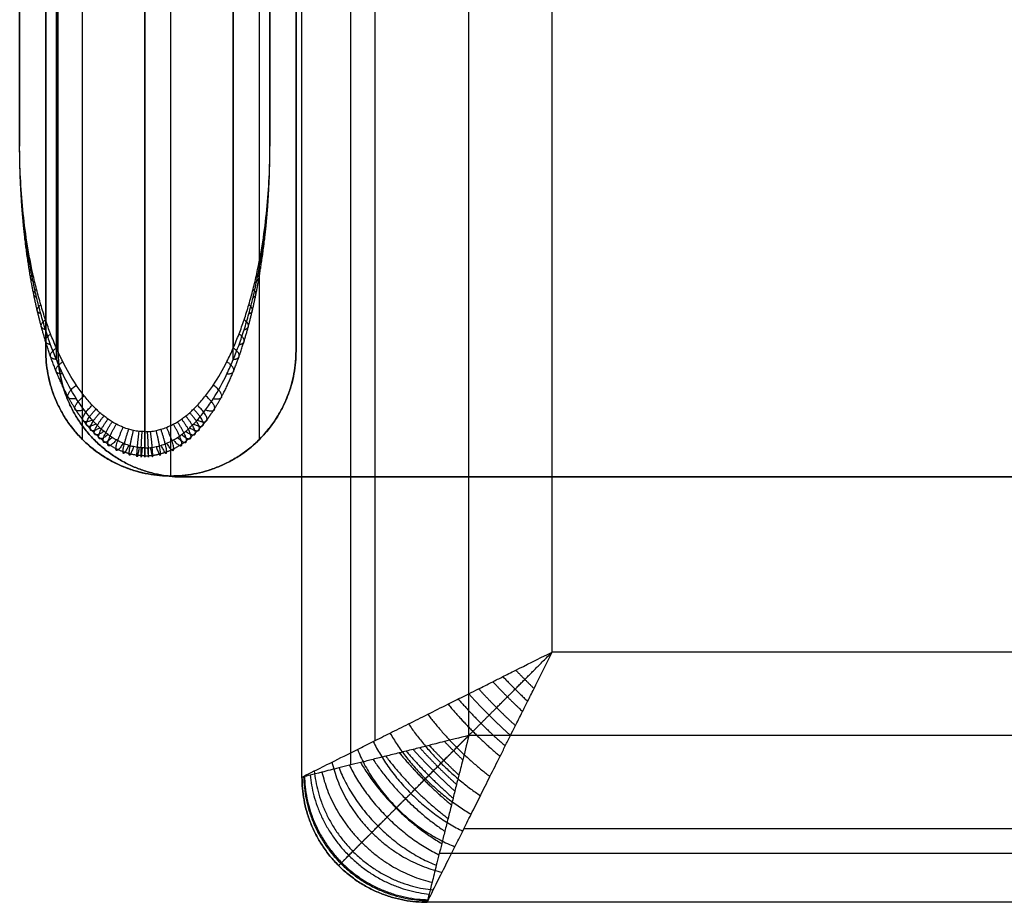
# Model space of a CAD drawing. Header units: millimetres. Extents: x -1267 to 621, y -1022 to -212.
# Tile 1 of 22: x -1267 to -1149, y -1022 to -916. Entities that reach past the tile are written whole.
import ezdxf

# ---------------------------------------------------------------- set-up
doc = ezdxf.new("R2010")
doc.units = ezdxf.units.MM
doc.layers.add('Calque 08$Calque 09', color=1, linetype='Continuous', true_color=0xff000e)

msp = doc.modelspace()

# ---------------------------------------------------------------- linework, layer by layer
at = {"layer": 'Calque 08$Calque 09'}
for p, q in [((-1213, -1002.1, 63.69), (-1213, -232.1, 63.69)), ((-1203, -992.1, 423.69), (-1203, -242.1, 423.69)), ((-1266.84, -731.55, 510.36), (-1266.84, -931.45, 510.36)), ((-1236.84, -731.55, 510.36), (-1236.84, -931.45, 510.36)), ((-1263.71, -956.01, 15.36), (-1263.71, -956.01, 492.03)), ((-1233.71, -956.01, 15.36), (-1233.71, -956.01, 492.03)), ((557, -992.1, 423.69), (-1203, -992.1, 423.69)), ((567, -1002.1, 63.69), (-1213, -1002.1, 63.69))]:
    msp.add_line(p, q, dxfattribs=at)
for points in [[(-1233, -1007.1, 83.69), (-1233, -617.1, 83.69), (-1233, -227.1, 83.69)], [(-1233, -1007.1, 393.69), (-1233, -617.1, 393.69), (-1233, -227.1, 393.69)], [(-1233, -1007.1, 243.69), (-1233, -617.1, 243.69), (-1233, -227.1, 243.69)], [(-1227.15, -1005.64, 69.54), (-1227.15, -617.1, 69.54), (-1227.15, -228.57, 69.54)], [(-1224.22, -1002.71, 414.9), (-1224.22, -617.1, 414.9), (-1224.22, -231.5, 414.9)], [(-1262.44, -731.55, 499.76), (-1262.44, -843.61, 499.76), (-1262.44, -955.66, 499.76)], [(-1251.84, -731.55, 495.36), (-1251.84, -848.62, 495.36), (-1251.84, -965.69, 495.36)], [(-1241.23, -731.55, 499.76), (-1241.23, -843.61, 499.76), (-1241.23, -955.66, 499.76)], [(-1266.84, -931.45, 510.36), (-1266.84, -869.07, 560.36), (-1266.84, -806.7, 610.36)], [(-1236.84, -931.45, 510.36), (-1236.84, -869.07, 560.36), (-1236.84, -806.7, 610.36)], [(-1262.44, -957.03, 503.53), (-1262.44, -883.77, 562.25), (-1262.44, -810.51, 620.97)], [(-1241.23, -957.03, 503.53), (-1241.23, -883.77, 562.25), (-1241.23, -810.51, 620.97)], [(-1251.84, -967.63, 500.68), (-1251.84, -889.86, 563.02), (-1251.84, -812.09, 625.36)], [(-1248.71, -971.01, 499.17), (-1248.71, -893.45, 562.17), (-1248.71, -815.9, 625.16)], [(-1259.31, -966.61, 497.08), (-1259.31, -892.74, 557.09), (-1259.31, -818.86, 617.1)], [(-1238.1, -966.61, 497.08), (-1238.1, -892.74, 557.09), (-1238.1, -818.86, 617.1)], [(-1263.71, -956.01, 492.03), (-1263.71, -891.01, 544.83), (-1263.71, -826.01, 597.63)], [(-1263.71, -826.01, 15.36), (-1263.71, -891.01, 15.36), (-1263.71, -956.01, 15.36)], [(-1263.71, -956.01, 199.25), (-1263.71, -891.01, 199.25), (-1263.71, -826.01, 199.25)], [(-1233.71, -956.01, 492.03), (-1233.71, -891.01, 544.83), (-1233.71, -826.01, 597.63)], [(-1233.71, -826.01, 15.36), (-1233.71, -891.01, 15.36), (-1233.71, -956.01, 15.36)], [(-1233.71, -956.01, 199.25), (-1233.71, -891.01, 199.25), (-1233.71, -826.01, 199.25)], [(-1262.23, -956.12, 63.69), (-1262.23, -891.36, 63.69), (-1262.23, -826.61, 63.69)], [(-1262.23, -956.12, 13.69), (-1262.23, -891.36, 13.69), (-1262.23, -826.61, 13.69)], [(-1262.23, -956.12, 38.69), (-1262.23, -891.36, 38.69), (-1262.23, -826.61, 38.69)], [(-1262.23, -956.12, 63.69), (-1262.23, -956.12, 38.69), (-1262.23, -956.12, 13.69)], [(-1259.31, -966.61, 15.36), (-1259.31, -966.61, 256.22), (-1259.31, -966.61, 497.08)], [(-1238.1, -966.61, 15.36), (-1238.1, -966.61, 256.22), (-1238.1, -966.61, 497.08)], [(-1257.84, -966.72, 63.69), (-1257.84, -966.72, 38.69), (-1257.84, -966.72, 13.69)], [(-1248.71, -971.01, 15.36), (-1248.71, -971.01, 257.27), (-1248.71, -971.01, 499.17)], [(602.7, -971.12, 13.69), (-322.27, -971.12, 13.69), (-1247.23, -971.12, 13.69)], [(-1247.23, -971.12, 63.69), (-322.27, -971.12, 63.69), (602.7, -971.12, 63.69)], [(-1247.23, -971.12, 63.69), (-1247.23, -971.12, 38.69), (-1247.23, -971.12, 13.69)], [(602.7, -971.12, 38.69), (-322.27, -971.12, 38.69), (-1247.23, -971.12, 38.69)], [(-1233, -1007.1, 393.69), (-1233, -1007.1, 238.69), (-1233, -1007.1, 83.69)], [(567.6, -1013.31, 414.9), (-323, -1013.31, 414.9), (-1213.61, -1013.31, 414.9)], [(570.53, -1016.24, 69.54), (-323, -1016.24, 69.54), (-1216.54, -1016.24, 69.54)], [(-1228.61, -1017.71, 393.69), (-1228.61, -1017.71, 238.69), (-1228.61, -1017.71, 83.69)], [(572, -1022.1, 83.69), (-323, -1022.1, 83.69), (-1218, -1022.1, 83.69)], [(572, -1022.1, 393.69), (-323, -1022.1, 393.69), (-1218, -1022.1, 393.69)], [(-1218, -1022.1, 393.69), (-1218, -1022.1, 238.69), (-1218, -1022.1, 83.69)], [(572, -1022.1, 243.69), (-323, -1022.1, 243.69), (-1218, -1022.1, 243.69)]]:
    msp.add_open_spline(points, degree=2, dxfattribs=at)
for points, knots in [([(-1251.84, -965.69, 495.36), (-1251.94, -965.69, 495.36), (-1252.17, -965.68, 495.37), (-1252.63, -965.65, 495.38), (-1253.17, -965.56, 495.42), (-1253.81, -965.4, 495.49), (-1254.5, -965.16, 495.6), (-1255.16, -964.85, 495.73), (-1255.76, -964.5, 495.88), (-1256.25, -964.18, 496.03), (-1256.74, -963.81, 496.19), (-1257.22, -963.41, 496.36), (-1257.69, -962.98, 496.55), (-1258.35, -962.31, 496.84), (-1259.16, -961.36, 497.26), (-1260.4, -959.63, 498.02), (-1261.5, -957.71, 498.86), (-1262.46, -955.65, 499.76), (-1263.14, -953.98, 500.49), (-1263.76, -952.25, 501.25), (-1264.32, -950.46, 502.03), (-1264.83, -948.61, 502.84), (-1265.42, -946.1, 503.94), (-1266.01, -942.91, 505.34), (-1266.49, -939.07, 507.02), (-1266.77, -935.25, 508.7), (-1266.84, -932.71, 509.81), (-1266.84, -931.45, 510.36)], [0, 0, 0, 0, 0.262687, 0.546269, 1.103085, 1.575474, 2.167094, 2.932126, 3.424776, 3.946668, 4.493353, 5.060955, 5.646163, 6.246157, 7.670699, 9.196795, 12.38861, 14.195171, 16.019066, 17.856092, 19.782393, 21.756828, 23.73807, 27.74501, 31.789199, 35.751529, 39.691254, 39.691254, 39.691254, 39.691254]), ([(-1251.84, -967.63, 500.68), (-1251.94, -967.63, 500.68), (-1252.17, -967.63, 500.69), (-1252.63, -967.59, 500.7), (-1253.17, -967.5, 500.72), (-1253.81, -967.33, 500.77), (-1254.5, -967.07, 500.83), (-1255.16, -966.74, 500.92), (-1255.75, -966.38, 501.02), (-1256.25, -966.04, 501.11), (-1256.74, -965.65, 501.22), (-1257.22, -965.23, 501.33), (-1257.69, -964.77, 501.45), (-1258.34, -964.07, 501.64), (-1259.16, -963.06, 501.91), (-1260.4, -961.24, 502.4), (-1261.49, -959.21, 502.94), (-1262.46, -957.03, 503.52), (-1263.14, -955.26, 504), (-1263.76, -953.44, 504.49), (-1264.32, -951.54, 504.99), (-1264.82, -949.59, 505.51), (-1265.41, -946.93, 506.22), (-1266.01, -943.57, 507.13), (-1266.49, -939.51, 508.21), (-1266.77, -935.46, 509.29), (-1266.84, -932.78, 510.01), (-1266.84, -931.45, 510.36)], [0, 0, 0, 0, 0.262687, 0.546269, 1.103085, 1.575474, 2.167094, 2.932126, 3.424776, 3.946668, 4.493353, 5.060955, 5.646163, 6.246157, 7.670699, 9.196795, 12.38861, 14.195171, 16.019066, 17.856092, 19.782393, 21.756828, 23.73807, 27.74501, 31.789199, 35.751529, 39.691254, 39.691254, 39.691254, 39.691254]), ([(-1251.84, -965.69, 495.36), (-1251.73, -965.69, 495.36), (-1251.5, -965.68, 495.37), (-1251.04, -965.65, 495.38), (-1250.5, -965.56, 495.42), (-1249.86, -965.4, 495.49), (-1249.17, -965.16, 495.6), (-1248.51, -964.85, 495.73), (-1247.91, -964.5, 495.88), (-1247.42, -964.18, 496.03), (-1246.93, -963.81, 496.19), (-1246.45, -963.41, 496.36), (-1245.98, -962.98, 496.55), (-1245.32, -962.31, 496.84), (-1244.51, -961.36, 497.26), (-1243.27, -959.63, 498.02), (-1242.17, -957.71, 498.86), (-1241.21, -955.65, 499.76), (-1240.53, -953.98, 500.49), (-1239.91, -952.25, 501.25), (-1239.35, -950.46, 502.03), (-1238.85, -948.61, 502.84), (-1238.25, -946.1, 503.94), (-1237.66, -942.91, 505.34), (-1237.18, -939.07, 507.02), (-1236.9, -935.25, 508.7), (-1236.84, -932.71, 509.81), (-1236.84, -931.45, 510.36)], [0, 0, 0, 0, 0.262687, 0.546269, 1.103085, 1.575474, 2.167094, 2.932126, 3.424776, 3.946668, 4.493353, 5.060955, 5.646163, 6.246157, 7.670699, 9.196795, 12.38861, 14.195171, 16.019066, 17.856092, 19.782393, 21.756828, 23.73807, 27.74501, 31.789199, 35.751529, 39.691254, 39.691254, 39.691254, 39.691254]), ([(-1251.84, -967.63, 500.68), (-1251.73, -967.63, 500.68), (-1251.5, -967.63, 500.69), (-1251.04, -967.59, 500.7), (-1250.5, -967.5, 500.72), (-1249.86, -967.33, 500.77), (-1249.17, -967.07, 500.83), (-1248.51, -966.74, 500.92), (-1247.92, -966.38, 501.02), (-1247.42, -966.04, 501.11), (-1246.93, -965.65, 501.22), (-1246.45, -965.23, 501.33), (-1245.99, -964.77, 501.45), (-1245.33, -964.07, 501.64), (-1244.51, -963.06, 501.91), (-1243.27, -961.24, 502.4), (-1242.18, -959.21, 502.94), (-1241.21, -957.03, 503.52), (-1240.53, -955.26, 504), (-1239.91, -953.44, 504.49), (-1239.35, -951.54, 504.99), (-1238.85, -949.59, 505.51), (-1238.26, -946.93, 506.22), (-1237.67, -943.57, 507.13), (-1237.18, -939.51, 508.21), (-1236.9, -935.46, 509.29), (-1236.84, -932.78, 510.01), (-1236.84, -931.45, 510.36)], [0, 0, 0, 0, 0.262687, 0.546269, 1.103085, 1.575474, 2.167094, 2.932126, 3.424776, 3.946668, 4.493353, 5.060955, 5.646163, 6.246157, 7.670699, 9.196795, 12.38861, 14.195171, 16.019066, 17.856092, 19.782393, 21.756828, 23.73807, 27.74501, 31.789199, 35.751529, 39.691254, 39.691254, 39.691254, 39.691254]), ([(-1233, -1007.1, 393.69), (-1233, -1007.1, 395.12), (-1232.77, -1006.98, 398.33), (-1231.61, -1006.4, 403.23), (-1229.44, -1005.32, 408.21), (-1226.9, -1004.05, 411.97), (-1224.48, -1002.84, 414.69), (-1222.43, -1001.81, 416.6), (-1220.23, -1000.72, 418.3), (-1217.91, -999.56, 419.77), (-1215.92, -998.55, 420.79), (-1214.26, -997.73, 421.5), (-1213.06, -997.13, 421.96), (-1211.91, -996.56, 422.34), (-1210.57, -995.88, 422.73), (-1208.98, -995.08, 423.1), (-1206.94, -994.05, 423.46), (-1204.8, -992.99, 423.68), (-1203, -992.1, 423.69)], [0, 0, 0, 0, 2.155045, 4.806764, 7.704255, 10.867208, 12.570032, 14.272856, 16.063055, 17.853254, 19.680513, 20.594142, 21.507772, 22.300592, 23.093411, 23.489821, 23.886231, 24.679051, 24.679051, 24.679051, 24.679051]), ([(-1218, -1022.1, 393.69), (-1218, -1022.1, 395.12), (-1217.89, -1021.87, 398.33), (-1217.31, -1020.71, 403.23), (-1216.22, -1018.54, 408.21), (-1214.95, -1016, 411.97), (-1213.74, -1013.58, 414.69), (-1212.72, -1011.53, 416.6), (-1211.62, -1009.33, 418.3), (-1210.46, -1007.01, 419.77), (-1209.45, -1005.02, 420.79), (-1208.63, -1003.36, 421.5), (-1208.03, -1002.16, 421.96), (-1207.46, -1001.01, 422.34), (-1206.78, -999.67, 422.73), (-1205.98, -998.08, 423.1), (-1204.95, -996.04, 423.46), (-1203.89, -993.9, 423.68), (-1203, -992.1, 423.69)], [0, 0, 0, 0, 2.155045, 4.806764, 7.704255, 10.867208, 12.570032, 14.272856, 16.063055, 17.853254, 19.680513, 20.594142, 21.507772, 22.300592, 23.093411, 23.489821, 23.886231, 24.679051, 24.679051, 24.679051, 24.679051]), ([(-1213, -1002.1, 63.69), (-1214.2, -1002.4, 63.69), (-1216.1, -1002.87, 63.88), (-1217.87, -1003.32, 64.27), (-1218.94, -1003.59, 64.58), (-1219.71, -1003.78, 64.84), (-1220.51, -1003.98, 65.14), (-1221.61, -1004.25, 65.62), (-1222.94, -1004.59, 66.3), (-1224.49, -1004.97, 67.28), (-1225.95, -1005.34, 68.41), (-1227.32, -1005.68, 69.68), (-1228.94, -1006.08, 71.49), (-1230.63, -1006.51, 74), (-1232.07, -1006.87, 77.32), (-1232.85, -1007.06, 80.59), (-1233, -1007.1, 82.73), (-1233, -1007.1, 83.69)], [-8.22635, -8.22635, -8.22635, -8.22635, -7.962077, -7.697804, -7.433531, -7.169257, -6.864714, -6.560171, -5.951085, -5.354352, -4.757619, -4.190011, -3.622403, -2.568085, -1.602255, -0.718348, 0, 0, 0, 0]), ([(-1213, -1002.1, 63.69), (-1213.3, -1003.3, 63.69), (-1213.77, -1005.2, 63.88), (-1214.22, -1006.97, 64.27), (-1214.49, -1008.04, 64.58), (-1214.68, -1008.8, 64.84), (-1214.88, -1009.61, 65.14), (-1215.15, -1010.71, 65.62), (-1215.49, -1012.04, 66.3), (-1215.88, -1013.59, 67.28), (-1216.24, -1015.05, 68.41), (-1216.58, -1016.42, 69.68), (-1216.99, -1018.04, 71.49), (-1217.41, -1019.73, 74), (-1217.77, -1021.17, 77.32), (-1217.96, -1021.95, 80.59), (-1218, -1022.1, 82.73), (-1218, -1022.1, 83.69)], [-8.22635, -8.22635, -8.22635, -8.22635, -7.962077, -7.697804, -7.433531, -7.169257, -6.864714, -6.560171, -5.951085, -5.354352, -4.757619, -4.190011, -3.622403, -2.568085, -1.602255, -0.718348, 0, 0, 0, 0])]:
    msp.add_open_spline(points, degree=3, knots=knots, dxfattribs=at)
for points, weights, knots in [([(-1251.84, -968.58, 497.35), (-1251.99, -968.58, 497.35), (-1252.3, -968.57, 497.36), (-1252.94, -968.51, 497.38), (-1253.67, -968.36, 497.43), (-1254.52, -968.09, 497.52), (-1255.39, -967.71, 497.66), (-1256.18, -967.24, 497.82), (-1256.85, -966.76, 497.99), (-1257.39, -966.31, 498.15), (-1257.91, -965.83, 498.32), (-1258.4, -965.32, 498.5), (-1258.87, -964.78, 498.69), (-1259.5, -963.98, 498.97), (-1260.26, -962.86, 499.36), (-1261.38, -960.93, 500.04), (-1262.34, -958.82, 500.78), (-1263.18, -956.59, 501.56), (-1263.76, -954.81, 502.18), (-1264.28, -952.98, 502.82), (-1264.75, -951.11, 503.48), (-1265.17, -949.18, 504.15), (-1265.66, -946.57, 505.07), (-1266.15, -943.28, 506.22), (-1266.55, -939.31, 507.61), (-1266.78, -935.36, 508.99), (-1266.84, -932.75, 509.91), (-1266.84, -931.45, 510.36)], [0.668312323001, 0.668311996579, 0.668531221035, 0.669873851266, 0.673060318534, 0.678995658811, 0.687526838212, 0.697728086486, 0.708242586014, 0.717748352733, 0.72781801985, 0.73824995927, 0.748865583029, 0.764351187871, 0.784486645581, 0.816642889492, 0.846338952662, 0.87317933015, 0.892485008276, 0.910143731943, 0.926283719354, 0.940878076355, 0.958148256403, 0.975481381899, 0.989823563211, 0.998177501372, 0.999999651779, 1], [0, 0, 0, 0, 0.262687, 0.546269, 1.103085, 1.575474, 2.167094, 2.932126, 3.424776, 3.946668, 4.493353, 5.060955, 5.646163, 6.246157, 7.670699, 9.196795, 12.38861, 14.195171, 16.019066, 17.856092, 19.782393, 21.756828, 23.73807, 27.74501, 31.789199, 35.751529, 39.691254, 39.691254, 39.691254, 39.691254]), ([(-1251.84, -968.58, 497.35), (-1251.68, -968.58, 497.35), (-1251.37, -968.57, 497.36), (-1250.73, -968.51, 497.38), (-1250, -968.36, 497.43), (-1249.15, -968.09, 497.52), (-1248.28, -967.71, 497.66), (-1247.49, -967.24, 497.82), (-1246.82, -966.76, 497.99), (-1246.28, -966.31, 498.15), (-1245.76, -965.83, 498.32), (-1245.27, -965.32, 498.5), (-1244.8, -964.78, 498.69), (-1244.17, -963.98, 498.97), (-1243.41, -962.86, 499.36), (-1242.29, -960.93, 500.04), (-1241.33, -958.82, 500.78), (-1240.5, -956.59, 501.56), (-1239.91, -954.81, 502.18), (-1239.39, -952.98, 502.82), (-1238.92, -951.11, 503.48), (-1238.5, -949.18, 504.15), (-1238.01, -946.57, 505.07), (-1237.52, -943.28, 506.22), (-1237.12, -939.31, 507.61), (-1236.89, -935.36, 508.99), (-1236.84, -932.75, 509.91), (-1236.84, -931.45, 510.36)], [0.668312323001, 0.668311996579, 0.668531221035, 0.669873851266, 0.673060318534, 0.678995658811, 0.687526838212, 0.697728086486, 0.708242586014, 0.717748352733, 0.72781801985, 0.73824995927, 0.748865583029, 0.764351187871, 0.784486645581, 0.816642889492, 0.846338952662, 0.87317933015, 0.892485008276, 0.910143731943, 0.926283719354, 0.940878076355, 0.958148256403, 0.975481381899, 0.989823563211, 0.998177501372, 0.999999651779, 1], [0, 0, 0, 0, 0.262687, 0.546269, 1.103085, 1.575474, 2.167094, 2.932126, 3.424776, 3.946668, 4.493353, 5.060955, 5.646163, 6.246157, 7.670699, 9.196795, 12.38861, 14.195171, 16.019066, 17.856092, 19.782393, 21.756828, 23.73807, 27.74501, 31.789199, 35.751529, 39.691254, 39.691254, 39.691254, 39.691254]), ([(-1228.61, -1017.71, 393.69), (-1228.61, -1017.71, 395.42), (-1228.33, -1017.43, 399.27), (-1226.98, -1016.08, 404.93), (-1224.66, -1013.75, 410.22), (-1222.18, -1011.27, 413.88), (-1219.96, -1009.06, 416.36), (-1218.18, -1007.27, 418.02), (-1216.33, -1005.43, 419.44), (-1214.44, -1003.53, 420.64), (-1212.84, -1001.94, 421.46), (-1211.55, -1000.65, 422.02), (-1210.62, -999.72, 422.37), (-1209.74, -998.83, 422.67), (-1208.71, -997.81, 422.94), (-1207.49, -996.59, 423.2), (-1205.95, -995.05, 423.46), (-1204.34, -993.44, 423.63), (-1203, -992.1, 423.69)], [0.853553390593, 0.853551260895, 0.856311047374, 0.869556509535, 0.891702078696, 0.913673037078, 0.931492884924, 0.944812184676, 0.957180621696, 0.968430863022, 0.976514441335, 0.982176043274, 0.985815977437, 0.988906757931, 0.991075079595, 0.992638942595, 0.994088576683, 0.995046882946, 0.995628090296], [0, 0, 0, 0, 2.155045, 4.806764, 7.704255, 10.867208, 12.570032, 14.272856, 16.063055, 17.853254, 19.680513, 20.594142, 21.507772, 22.300592, 23.093411, 23.489821, 23.886231, 24.679051, 24.679051, 24.679051, 24.679051]), ([(-1228.61, -1017.71, 83.69), (-1228.61, -1017.71, 82.43), (-1228.41, -1017.5, 79.64), (-1227.44, -1016.54, 75.61), (-1225.84, -1014.93, 71.97), (-1224.2, -1013.3, 69.58), (-1222.8, -1011.9, 68.01), (-1221.7, -1010.8, 66.98), (-1220.59, -1009.68, 66.13), (-1219.46, -1008.56, 65.42), (-1218.54, -1007.64, 64.95), (-1217.8, -1006.89, 64.62), (-1217.27, -1006.36, 64.42), (-1216.77, -1005.86, 64.26), (-1216.07, -1005.17, 64.07), (-1214.95, -1004.04, 63.83), (-1213.75, -1002.85, 63.7), (-1213, -1002.1, 63.69)], [0.853553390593, 0.853551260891, 0.856311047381, 0.869556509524, 0.891702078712, 0.913673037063, 0.931492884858, 0.94481218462, 0.957180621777, 0.968430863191, 0.976514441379, 0.98217604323, 0.985815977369, 0.988906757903, 0.991508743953, 0.993769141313, 0.995046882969, 0.995628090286], [0, 0, 0, 0, 0.718348, 1.602255, 2.568085, 3.622403, 4.190011, 4.757619, 5.354352, 5.951085, 6.560171, 6.864714, 7.169257, 7.433531, 7.697804, 7.962077, 8.22635, 8.22635, 8.22635, 8.22635])]:
    msp.add_rational_spline(points, weights, degree=3, knots=knots, dxfattribs=at)
at = {"layer": 'Calque 08$Calque 09', "extrusion": (0.03807, -0.938249, -0.343858)}
msp.add_rational_spline([(-1266.74, -935.45, 509.29), (-1266.78, -935.35, 509), (-1266.74, -935.24, 508.7)], [1, 0.994524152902, 1], degree=2, dxfattribs=at)
at = {"layer": 'Calque 08$Calque 09', "extrusion": (0.03807, 0.938249, 0.343858)}
msp.add_rational_spline([(-1236.93, -935.45, 509.29), (-1236.89, -935.35, 509), (-1236.93, -935.24, 508.7)], [1, 0.994524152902, 1], degree=2, dxfattribs=at)
at = {"layer": 'Calque 08$Calque 09', "extrusion": (0.078034, -0.936067, -0.343059)}
msp.add_rational_spline([(-1266.46, -939.48, 508.22), (-1266.6, -939.27, 507.62), (-1266.46, -939.05, 507.03)], [1, 0.977822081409, 1], degree=2, dxfattribs=at)
at = {"layer": 'Calque 08$Calque 09', "extrusion": (0.078034, 0.936067, 0.343059)}
msp.add_rational_spline([(-1237.21, -939.48, 508.22), (-1237.08, -939.27, 507.62), (-1237.21, -939.05, 507.03)], [1, 0.977822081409, 1], degree=2, dxfattribs=at)
at = {"layer": 'Calque 08$Calque 09', "extrusion": (0.12139, -0.931987, -0.341563)}
msp.add_rational_spline([(-1265.97, -943.57, 507.12), (-1266.28, -943.28, 506.22), (-1265.97, -942.92, 505.34)], [1, 0.948704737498, 1], degree=2, dxfattribs=at)
at = {"layer": 'Calque 08$Calque 09', "extrusion": (0.12139, 0.931987, 0.341563)}
msp.add_rational_spline([(-1237.7, -943.57, 507.12), (-1237.39, -943.28, 506.22), (-1237.7, -942.92, 505.34)], [1, 0.948704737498, 1], degree=2, dxfattribs=at)
at = {"layer": 'Calque 08$Calque 09', "extrusion": (0.169227, -0.925388, -0.339145)}
msp.add_rational_spline([(-1265.25, -947.61, 506.04), (-1265.83, -947.27, 504.82), (-1265.26, -946.74, 503.66)], [1, 0.906930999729, 1], degree=2, dxfattribs=at)
at = {"layer": 'Calque 08$Calque 09', "extrusion": (0.169227, 0.925388, 0.339145)}
msp.add_rational_spline([(-1238.42, -947.61, 506.04), (-1237.84, -947.27, 504.82), (-1238.41, -946.74, 503.66)], [1, 0.906930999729, 1], degree=2, dxfattribs=at)
at = {"layer": 'Calque 08$Calque 09', "extrusion": (0.195563, -0.9208, -0.337463)}
msp.add_rational_spline([(-1264.81, -949.59, 505.51), (-1265.56, -949.24, 504.13), (-1264.81, -948.61, 502.84)], [1, 0.88110683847, 1], degree=2, dxfattribs=at)
at = {"layer": 'Calque 08$Calque 09', "extrusion": (0.195563, 0.9208, 0.337463)}
msp.add_rational_spline([(-1238.86, -949.59, 505.51), (-1238.11, -949.24, 504.13), (-1238.86, -948.61, 502.84)], [1, 0.88110683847, 1], degree=2, dxfattribs=at)
at = {"layer": 'Calque 08$Calque 09', "extrusion": (0.224182, -0.915032, -0.335349)}
msp.add_rational_spline([(-1264.3, -951.56, 504.99), (-1265.25, -951.22, 503.44), (-1264.31, -950.47, 502.03)], [1, 0.85166549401, 1], degree=2, dxfattribs=at)
at = {"layer": 'Calque 08$Calque 09', "extrusion": (0.224182, 0.915032, 0.335349)}
msp.add_rational_spline([(-1239.37, -951.56, 504.99), (-1238.42, -951.22, 503.44), (-1239.36, -950.47, 502.03)], [1, 0.85166549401, 1], degree=2, dxfattribs=at)
at = {"layer": 'Calque 08$Calque 09', "extrusion": (0.255019, -0.907885, -0.33273)}
msp.add_rational_spline([(-1263.74, -953.46, 504.48), (-1264.91, -953.16, 502.76), (-1263.74, -952.28, 501.24)], [1, 0.819099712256, 1], degree=2, dxfattribs=at)
at = {"layer": 'Calque 08$Calque 09', "extrusion": (0.255019, 0.907885, 0.33273)}
msp.add_rational_spline([(-1239.93, -953.46, 504.48), (-1238.77, -953.16, 502.76), (-1239.93, -952.28, 501.24)], [1, 0.819099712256, 1], degree=2, dxfattribs=at)
at = {"layer": 'Calque 08$Calque 09', "extrusion": (0.288076, -0.899127, -0.32952)}
msp.add_rational_spline([(-1263.12, -955.26, 504), (-1264.54, -955.02, 502.11), (-1263.13, -953.98, 500.49)], [1, 0.784204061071, 1], degree=2, dxfattribs=at)
at = {"layer": 'Calque 08$Calque 09', "extrusion": (0.288076, 0.899127, 0.32952)}
msp.add_rational_spline([(-1240.55, -955.26, 504), (-1239.13, -955.02, 502.11), (-1240.54, -953.98, 500.49)], [1, 0.784204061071, 1], degree=2, dxfattribs=at)
at = {"layer": 'Calque 08$Calque 09', "extrusion": (0.32527, -0.887872, -0.325395)}
msp.add_rational_spline([(-1262.44, -957.03, 503.52), (-1264.13, -956.9, 501.45), (-1262.44, -955.66, 499.76)], [1, 0.745497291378, 1], degree=2, dxfattribs=at)
at = {"layer": 'Calque 08$Calque 09', "extrusion": (0.32527, 0.887872, 0.325395)}
msp.add_rational_spline([(-1241.23, -957.03, 503.52), (-1239.54, -956.9, 501.45), (-1241.23, -955.66, 499.76)], [1, 0.745497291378, 1], degree=2, dxfattribs=at)
at = {"layer": 'Calque 08$Calque 09', "extrusion": (4.95778e-14, -0.429683, -0.90298)}
msp.add_open_spline([(-1248.71, -971.01, 499.17), (-1249.52, -971.01, 499.17), (-1251.19, -970.87, 499.1), (-1253.68, -970.24, 498.8), (-1256.12, -969.14, 498.28), (-1258.38, -967.59, 497.54), (-1260.32, -965.63, 496.61), (-1261.86, -963.38, 495.54), (-1262.95, -960.95, 494.39), (-1263.57, -958.48, 493.21), (-1263.71, -956.82, 492.42), (-1263.71, -956.01, 492.03)], degree=3, knots=[0, 0, 0, 0, 2.430116, 5.008921, 7.72491, 10.555069, 13.462538, 16.39781, 19.30407, 22.125086, 24.812808, 24.812808, 24.812808, 24.812808], dxfattribs=at)
at = {"layer": 'Calque 08$Calque 09'}
for points, weights in [([(-1263.71, -956.01, 15.36), (-1263.71, -971.01, 15.36), (-1248.71, -971.01, 15.36)], [1, 0.707106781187, 1]), ([(-1248.71, -971.01, 134.26), (-1263.71, -971.01, 134.26), (-1263.71, -956.01, 134.26)], [1, 0.707106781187, 1]), ([(-1247.23, -971.12, 13.69), (-1262.23, -971.12, 13.69), (-1262.23, -956.12, 13.69)], [1, 0.707106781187, 1]), ([(-1262.23, -956.12, 63.69), (-1262.23, -971.12, 63.69), (-1247.23, -971.12, 63.69)], [1, 0.707106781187, 1]), ([(-1247.23, -971.12, 38.69), (-1262.23, -971.12, 38.69), (-1262.23, -956.12, 38.69)], [1, 0.707106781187, 1]), ([(-1233.71, -956.01, 15.36), (-1233.71, -971.01, 15.36), (-1248.71, -971.01, 15.36)], [1, 0.707106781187, 1]), ([(-1248.71, -971.01, 134.26), (-1233.71, -971.01, 134.26), (-1233.71, -956.01, 134.26)], [1, 0.707106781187, 1]), ([(-1218, -1022.1, 393.69), (-1233, -1022.1, 393.69), (-1233, -1007.1, 393.69)], [1, 0.707106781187, 1]), ([(-1218, -1022.1, 83.69), (-1233, -1022.1, 83.69), (-1233, -1007.1, 83.69)], [1, 0.707106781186, 1]), ([(-1233, -1007.1, 238.69), (-1233, -1022.1, 238.69), (-1218, -1022.1, 238.69)], [1, 0.707106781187, 1])]:
    msp.add_rational_spline(points, weights, degree=2, dxfattribs=at)
at = {"layer": 'Calque 08$Calque 09', "extrusion": (9.43622e-14, -0.429683, -0.90298)}
msp.add_open_spline([(-1248.71, -971.01, 499.17), (-1247.9, -971.01, 499.17), (-1246.22, -970.87, 499.1), (-1243.73, -970.24, 498.8), (-1241.29, -969.14, 498.28), (-1239.04, -967.59, 497.54), (-1237.1, -965.63, 496.61), (-1235.55, -963.38, 495.54), (-1234.47, -960.95, 494.39), (-1233.84, -958.48, 493.21), (-1233.71, -956.82, 492.42), (-1233.71, -956.01, 492.03)], degree=3, knots=[0, 0, 0, 0, 2.430116, 5.008921, 7.72491, 10.555069, 13.462538, 16.39781, 19.30407, 22.125086, 24.812808, 24.812808, 24.812808, 24.812808], dxfattribs=at)
at = {"layer": 'Calque 08$Calque 09', "extrusion": (0.368199, -0.872968, -0.319933)}
msp.add_rational_spline([(-1261.67, -958.76, 503.06), (-1263.69, -958.78, 500.79), (-1261.67, -957.29, 499.04)], [1, 0.702771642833, 1], degree=2, dxfattribs=at)
at = {"layer": 'Calque 08$Calque 09', "extrusion": (0.368199, 0.872968, 0.319933)}
msp.add_rational_spline([(-1242, -958.76, 503.06), (-1239.98, -958.78, 500.79), (-1242, -957.29, 499.04)], [1, 0.702771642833, 1], degree=2, dxfattribs=at)
at = {"layer": 'Calque 08$Calque 09', "extrusion": (0.46537, -0.831063, -0.304575)}
msp.add_rational_spline([(-1260.04, -961.72, 502.27), (-1262.74, -962.25, 499.58), (-1260.05, -960.1, 497.81)], [1, 0.615170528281, 1], degree=2, dxfattribs=at)
at = {"layer": 'Calque 08$Calque 09', "extrusion": (0.46537, 0.831063, 0.304575)}
msp.add_rational_spline([(-1243.63, -961.72, 502.27), (-1240.93, -962.25, 499.58), (-1243.62, -960.1, 497.81)], [1, 0.615170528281, 1], degree=2, dxfattribs=at)
at = {"layer": 'Calque 08$Calque 09', "extrusion": (0.52657, -0.798215, -0.292537)}
msp.add_rational_spline([(-1259.12, -963.08, 501.9), (-1262.18, -964.02, 498.95), (-1259.12, -961.38, 497.25)], [1, 0.567221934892, 1], degree=2, dxfattribs=at)
at = {"layer": 'Calque 08$Calque 09', "extrusion": (0.52657, 0.798215, 0.292537)}
msp.add_rational_spline([(-1244.56, -963.08, 501.9), (-1241.49, -964.02, 498.95), (-1244.55, -961.38, 497.25)], [1, 0.567221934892, 1], degree=2, dxfattribs=at)
at = {"layer": 'Calque 08$Calque 09', "extrusion": (0.596659, -0.753487, -0.276144)}
msp.add_rational_spline([(-1258.13, -964.29, 501.58), (-1261.55, -965.8, 498.33), (-1258.14, -962.52, 496.75)], [1, 0.518823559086, 1], degree=2, dxfattribs=at)
at = {"layer": 'Calque 08$Calque 09', "extrusion": (0.630881, -0.728497, -0.266986)}
msp.add_rational_spline([(-1257.68, -964.77, 501.45), (-1261.23, -966.6, 498.05), (-1257.68, -962.98, 496.55)], [1, 0.497481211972, 1], degree=2, dxfattribs=at)
at = {"layer": 'Calque 08$Calque 09', "extrusion": (0.630881, 0.728497, 0.266986)}
msp.add_rational_spline([(-1245.99, -964.77, 501.45), (-1242.44, -966.6, 498.05), (-1245.99, -962.98, 496.55)], [1, 0.497481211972, 1], degree=2, dxfattribs=at)
at = {"layer": 'Calque 08$Calque 09', "extrusion": (0.596659, 0.753487, 0.276144)}
msp.add_rational_spline([(-1245.54, -964.29, 501.58), (-1242.12, -965.8, 498.33), (-1245.53, -962.52, 496.75)], [1, 0.518823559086, 1], degree=2, dxfattribs=at)
at = {"layer": 'Calque 08$Calque 09', "extrusion": (0.667399, -0.699222, -0.256257)}
msp.add_rational_spline([(-1257.21, -965.23, 501.33), (-1260.87, -967.42, 497.76), (-1257.21, -963.41, 496.36)], [1, 0.476238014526, 1], degree=2, dxfattribs=at)
at = {"layer": 'Calque 08$Calque 09', "extrusion": (0.705967, -0.664992, -0.243712)}
msp.add_rational_spline([(-1256.73, -965.65, 501.21), (-1260.46, -968.25, 497.47), (-1256.73, -963.81, 496.18)], [1, 0.455369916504, 1], degree=2, dxfattribs=at)
at = {"layer": 'Calque 08$Calque 09', "extrusion": (0.746089, -0.625183, -0.229122)}
msp.add_rational_spline([(-1256.24, -966.04, 501.11), (-1260, -969.09, 497.18), (-1256.24, -964.18, 496.02)], [1, 0.435228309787, 1], degree=2, dxfattribs=at)
at = {"layer": 'Calque 08$Calque 09', "extrusion": (0.746089, 0.625183, 0.229122)}
msp.add_rational_spline([(-1247.44, -966.04, 501.11), (-1243.67, -969.09, 497.18), (-1247.43, -964.18, 496.02)], [1, 0.435228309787, 1], degree=2, dxfattribs=at)
at = {"layer": 'Calque 08$Calque 09', "extrusion": (0.705967, 0.664992, 0.243712)}
msp.add_rational_spline([(-1246.94, -965.65, 501.21), (-1243.21, -968.25, 497.47), (-1246.94, -963.81, 496.18)], [1, 0.455369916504, 1], degree=2, dxfattribs=at)
at = {"layer": 'Calque 08$Calque 09', "extrusion": (0.667399, 0.699222, 0.256257)}
msp.add_rational_spline([(-1246.46, -965.23, 501.33), (-1242.8, -967.42, 497.76), (-1246.46, -963.41, 496.36)], [1, 0.476238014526, 1], degree=2, dxfattribs=at)
at = {"layer": 'Calque 08$Calque 09', "extrusion": (0.78692, -0.579372, -0.212333)}
msp.add_rational_spline([(-1255.74, -966.38, 501.02), (-1259.46, -969.93, 496.89), (-1255.74, -964.5, 495.88)], [1, 0.416225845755, 1], degree=2, dxfattribs=at)
at = {"layer": 'Calque 08$Calque 09', "extrusion": (0.827197, -0.527596, -0.193358)}
msp.add_rational_spline([(-1255.25, -966.68, 500.94), (-1258.85, -970.74, 496.6), (-1255.25, -964.79, 495.76)], [1, 0.398826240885, 1], degree=2, dxfattribs=at)
at = {"layer": 'Calque 08$Calque 09', "extrusion": (0.89052, -0.42716, -0.156549)}
msp.add_rational_spline([(-1254.43, -967.09, 500.83), (-1257.62, -972.02, 496.15), (-1254.43, -965.17, 495.59)], [1, 0.373875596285, 1], degree=2, dxfattribs=at)
at = {"layer": 'Calque 08$Calque 09', "extrusion": (0.936093, -0.330272, -0.121041)}
msp.add_rational_spline([(-1253.76, -967.33, 500.76), (-1256.38, -972.95, 495.83), (-1253.76, -965.4, 495.49)], [1, 0.357538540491, 1], degree=2, dxfattribs=at)
at = {"layer": 'Calque 08$Calque 09', "extrusion": (0.936093, 0.330272, 0.121041)}
msp.add_rational_spline([(-1249.91, -967.33, 500.76), (-1247.29, -972.95, 495.83), (-1249.91, -965.4, 495.49)], [1, 0.357538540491, 1], degree=2, dxfattribs=at)
at = {"layer": 'Calque 08$Calque 09', "extrusion": (0.89052, 0.42716, 0.156549)}
msp.add_rational_spline([(-1249.24, -967.09, 500.83), (-1246.05, -972.02, 496.15), (-1249.24, -965.17, 495.59)], [1, 0.373875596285, 1], degree=2, dxfattribs=at)
at = {"layer": 'Calque 08$Calque 09', "extrusion": (0.827197, 0.527596, 0.193358)}
msp.add_rational_spline([(-1248.42, -966.68, 500.94), (-1244.82, -970.74, 496.6), (-1248.42, -964.79, 495.76)], [1, 0.398826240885, 1], degree=2, dxfattribs=at)
at = {"layer": 'Calque 08$Calque 09', "extrusion": (0.78692, 0.579372, 0.212333)}
msp.add_rational_spline([(-1247.93, -966.38, 501.02), (-1244.21, -969.93, 496.89), (-1247.93, -964.5, 495.88)], [1, 0.416225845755, 1], degree=2, dxfattribs=at)
at = {"layer": 'Calque 08$Calque 09', "extrusion": (0.966619, -0.240571, -0.088166)}
msp.add_rational_spline([(-1253.2, -967.48, 500.72), (-1255.18, -973.58, 495.61), (-1253.2, -965.55, 495.43)], [1, 0.347274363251, 1], degree=2, dxfattribs=at)
at = {"layer": 'Calque 08$Calque 09', "extrusion": (0.991396, -0.122905, -0.045043)}
msp.add_rational_spline([(-1252.52, -967.59, 500.69), (-1253.56, -974.09, 495.43), (-1252.52, -965.65, 495.38)], [1, 0.339314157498, 1], degree=2, dxfattribs=at)
at = {"layer": 'Calque 08$Calque 09', "extrusion": (0.997985, -0.059581, -0.021836)}
msp.add_rational_spline([(-1252.16, -967.62, 500.69), (-1252.67, -974.23, 495.38), (-1252.16, -965.68, 495.37)], [1, 0.337251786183, 1], degree=2, dxfattribs=at)
at = {"layer": 'Calque 08$Calque 09', "extrusion": (1, 1.32475e-13, 4.84297e-14)}
msp.add_rational_spline([(-1251.84, -965.69, 495.36), (-1251.84, -974.27, 495.36), (-1251.84, -967.63, 500.68)], [1, 0.336624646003, 1], degree=2, dxfattribs=at)
at = {"layer": 'Calque 08$Calque 09', "extrusion": (0.997985, 0.059581, 0.021836)}
msp.add_rational_spline([(-1251.51, -967.62, 500.69), (-1251, -974.23, 495.38), (-1251.51, -965.68, 495.37)], [1, 0.337251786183, 1], degree=2, dxfattribs=at)
at = {"layer": 'Calque 08$Calque 09', "extrusion": (0.991396, 0.122905, 0.045043)}
msp.add_rational_spline([(-1251.16, -967.59, 500.69), (-1250.11, -974.09, 495.43), (-1251.15, -965.65, 495.38)], [1, 0.339314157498, 1], degree=2, dxfattribs=at)
at = {"layer": 'Calque 08$Calque 09', "extrusion": (0.966619, 0.240571, 0.088166)}
msp.add_rational_spline([(-1250.47, -967.48, 500.72), (-1248.49, -973.58, 495.61), (-1250.47, -965.55, 495.43)], [1, 0.347274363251, 1], degree=2, dxfattribs=at)
at = {"layer": 'Calque 08$Calque 09', "extrusion": (-0.686389, -0.686389, -0.240294)}
msp.add_rational_spline([(-1207.38, -994.27, 423.36), (-1206.29, -995.39, 423.41), (-1205.18, -996.48, 423.36)], [1, 0.987423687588, 1], degree=2, dxfattribs=at)
at = {"layer": 'Calque 08$Calque 09', "extrusion": (-0.692731, -0.692731, -0.20062)}
msp.add_rational_spline([(-1210.13, -995.66, 422.83), (-1208.4, -997.5, 423.19), (-1206.56, -999.23, 422.83)], [1, 0.982903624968, 1], degree=2, dxfattribs=at)
at = {"layer": 'Calque 08$Calque 09', "extrusion": (-0.693067, -0.693067, -0.198281)}
msp.add_rational_spline([(-1208.92, -995.05, 423.1), (-1207.47, -996.56, 423.3), (-1205.95, -998.02, 423.1)], [1, 0.985249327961, 1], degree=2, dxfattribs=at)
at = {"layer": 'Calque 08$Calque 09', "extrusion": (0.685724, 0.685724, 0.244058)}
msp.add_rational_spline([(-1213, -997.1, 421.97), (-1210.65, -999.75, 422.8), (-1208, -1002.1, 421.97)], [1, 0.971818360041, 1], degree=2, dxfattribs=at)
at = {"layer": 'Calque 08$Calque 09', "extrusion": (0.689706, 0.689706, 0.22048)}
msp.add_rational_spline([(-1211.82, -996.51, 422.36), (-1209.72, -998.82, 423), (-1207.41, -1000.92, 422.36)], [1, 0.977700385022, 1], degree=2, dxfattribs=at)
at = {"layer": 'Calque 08$Calque 09', "extrusion": (-0.674135, -0.674135, -0.301801)}
msp.add_rational_spline([(-1215.5, -998.34, 420.96), (-1212.66, -1001.76, 422.26), (-1209.25, -1004.6, 420.96)], [1, 0.955716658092, 1], degree=2, dxfattribs=at)
at = {"layer": 'Calque 08$Calque 09', "extrusion": (0.680709, 0.680709, 0.270686)}
msp.add_rational_spline([(-1214.26, -997.73, 421.49), (-1211.65, -1000.75, 422.55), (-1208.63, -1003.36, 421.49)], [1, 0.964205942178, 1], degree=2, dxfattribs=at)
at = {"layer": 'Calque 08$Calque 09', "extrusion": (-0.655335, -0.655335, -0.375597)}
msp.add_rational_spline([(-1217.92, -999.56, 419.72), (-1214.71, -1003.81, 421.55), (-1210.46, -1007.01, 419.72)], [1, 0.936182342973, 1], degree=2, dxfattribs=at)
at = {"layer": 'Calque 08$Calque 09', "extrusion": (0.633041, 0.633041, 0.445554)}
msp.add_rational_spline([(-1220.22, -1000.71, 418.25), (-1216.77, -1005.87, 420.67), (-1211.61, -1009.32, 418.25)], [1, 0.913894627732, 1], degree=2, dxfattribs=at)
at = {"layer": 'Calque 08$Calque 09', "extrusion": (0.605859, 0.605859, 0.515625)}
msp.add_rational_spline([(-1222.45, -1001.82, 416.53), (-1218.88, -1007.98, 419.57), (-1212.72, -1011.54, 416.53)], [1, 0.888807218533, 1], degree=2, dxfattribs=at)
at = {"layer": 'Calque 08$Calque 09', "extrusion": (0.573085, 0.573085, 0.585788)}
msp.add_rational_spline([(-1224.46, -1002.83, 414.65), (-1220.94, -1010.03, 418.26), (-1213.73, -1013.56, 414.65)], [1, 0.862731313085, 1], degree=2, dxfattribs=at)
at = {"layer": 'Calque 08$Calque 09', "extrusion": (-0.692934, -0.692934, 0.199211)}
msp.add_rational_spline([(-1215.92, -1002.83, 63.9), (-1214.84, -1003.94, 63.78), (-1213.73, -1005.02, 63.9)], [1, 0.987423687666, 1], degree=2, dxfattribs=at)
at = {"layer": 'Calque 08$Calque 09', "extrusion": (0.532034, 0.532034, 0.658696)}
msp.add_rational_spline([(-1226.34, -1003.77, 412.54), (-1223.04, -1012.13, 416.63), (-1214.67, -1015.44, 412.54)], [1, 0.835128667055, 1], degree=2, dxfattribs=at)
at = {"layer": 'Calque 08$Calque 09', "extrusion": (-0.673677, -0.673677, 0.303838)}
msp.add_rational_spline([(-1221.33, -1004.18, 65.5), (-1218.5, -1007.6, 64.21), (-1215.08, -1010.43, 65.5)], [1, 0.955716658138, 1], degree=2, dxfattribs=at)
at = {"layer": 'Calque 08$Calque 09', "extrusion": (0.680422, 0.680422, -0.272125)}
msp.add_rational_spline([(-1220.51, -1003.98, 65.15), (-1217.9, -1007, 64.09), (-1214.88, -1009.6, 65.15)], [1, 0.964205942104, 1], degree=2, dxfattribs=at)
at = {"layer": 'Calque 08$Calque 09', "extrusion": (0.685812, 0.685812, -0.243562)}
msp.add_rational_spline([(-1219.67, -1003.77, 64.83), (-1217.32, -1006.42, 64), (-1214.67, -1008.77, 64.83)], [1, 0.971818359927, 1], degree=2, dxfattribs=at)
at = {"layer": 'Calque 08$Calque 09', "extrusion": (0.689954, 0.689954, -0.218923)}
msp.add_rational_spline([(-1218.88, -1003.57, 64.57), (-1216.78, -1005.88, 63.93), (-1214.47, -1007.98, 64.57)], [1, 0.977700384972, 1], degree=2, dxfattribs=at)
at = {"layer": 'Calque 08$Calque 09', "extrusion": (-0.693035, -0.693035, 0.198508)}
msp.add_rational_spline([(-1217.75, -1003.29, 64.26), (-1216.03, -1005.13, 63.86), (-1214.19, -1006.85, 64.26)], [1, 0.982903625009, 1], degree=2, dxfattribs=at)
at = {"layer": 'Calque 08$Calque 09', "extrusion": (-0.429123, -0.429123, -0.7948)}
msp.add_rational_spline([(-1229.4, -1005.3, 407.94), (-1226.97, -1016.07, 412.44), (-1216.2, -1018.5, 407.94)], [1, 0.782853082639, 1], degree=2, dxfattribs=at)
at = {"layer": 'Calque 08$Calque 09', "extrusion": (-0.605862, -0.605862, 0.515618)}
msp.add_rational_spline([(-1225.97, -1005.34, 68.45), (-1222.4, -1011.49, 65.42), (-1216.24, -1015.06, 68.45)], [1, 0.888807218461, 1], degree=2, dxfattribs=at)
at = {"layer": 'Calque 08$Calque 09', "extrusion": (-0.6332, -0.6332, 0.445101)}
msp.add_rational_spline([(-1224.48, -1004.97, 67.31), (-1221.03, -1010.13, 64.89), (-1215.87, -1013.58, 67.31)], [1, 0.913894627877, 1], degree=2, dxfattribs=at)
at = {"layer": 'Calque 08$Calque 09', "extrusion": (-0.655345, -0.655345, 0.375561)}
msp.add_rational_spline([(-1222.95, -1004.59, 66.33), (-1219.74, -1008.84, 64.5), (-1215.49, -1012.04, 66.33)], [1, 0.936182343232, 1], degree=2, dxfattribs=at)
at = {"layer": 'Calque 08$Calque 09', "extrusion": (0.296334, 0.296334, 0.907949)}
msp.add_rational_spline([(-1231.52, -1006.36, 402.99), (-1230.27, -1019.37, 406.83), (-1217.26, -1020.62, 402.99)], [1, 0.740352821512, 1], degree=2, dxfattribs=at)
at = {"layer": 'Calque 08$Calque 09', "extrusion": (-0.429138, -0.429138, 0.794784)}
msp.add_rational_spline([(-1230.6, -1006.5, 74.18), (-1228.17, -1017.27, 69.68), (-1217.4, -1019.7, 74.18)], [1, 0.78285308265, 1], degree=2, dxfattribs=at)
at = {"layer": 'Calque 08$Calque 09', "extrusion": (0.532047, 0.532047, -0.658674)}
msp.add_rational_spline([(-1228.56, -1005.99, 71.12), (-1225.26, -1014.36, 67.03), (-1216.89, -1017.66, 71.12)], [1, 0.835128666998, 1], degree=2, dxfattribs=at)
at = {"layer": 'Calque 08$Calque 09', "extrusion": (-0.573026, -0.573026, 0.585903)}
msp.add_rational_spline([(-1227.31, -1005.68, 69.71), (-1223.78, -1012.88, 66.1), (-1216.58, -1016.4, 69.71)], [1, 0.862731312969, 1], degree=2, dxfattribs=at)
at = {"layer": 'Calque 08$Calque 09', "extrusion": (0.141315, 0.141315, -0.979827)}
msp.add_rational_spline([(-1232.8, -1007.05, 80.83), (-1232.5, -1021.6, 78.78), (-1217.95, -1021.9, 80.83)], [1, 0.714264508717, 1], degree=2, dxfattribs=at)
at = {"layer": 'Calque 08$Calque 09', "extrusion": (-0.141308, -0.141308, -0.979828)}
msp.add_rational_spline([(-1232.7, -1006.95, 397.97), (-1232.4, -1021.5, 400.02), (-1217.85, -1021.79, 397.97)], [1, 0.714264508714, 1], degree=2, dxfattribs=at)
at = {"layer": 'Calque 08$Calque 09', "extrusion": (0.296347, 0.296347, -0.907941)}
msp.add_rational_spline([(-1232.02, -1006.85, 77.48), (-1230.76, -1019.86, 73.64), (-1217.76, -1021.11, 77.48)], [1, 0.740352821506, 1], degree=2, dxfattribs=at)

doc.saveas('drawing.dxf')
